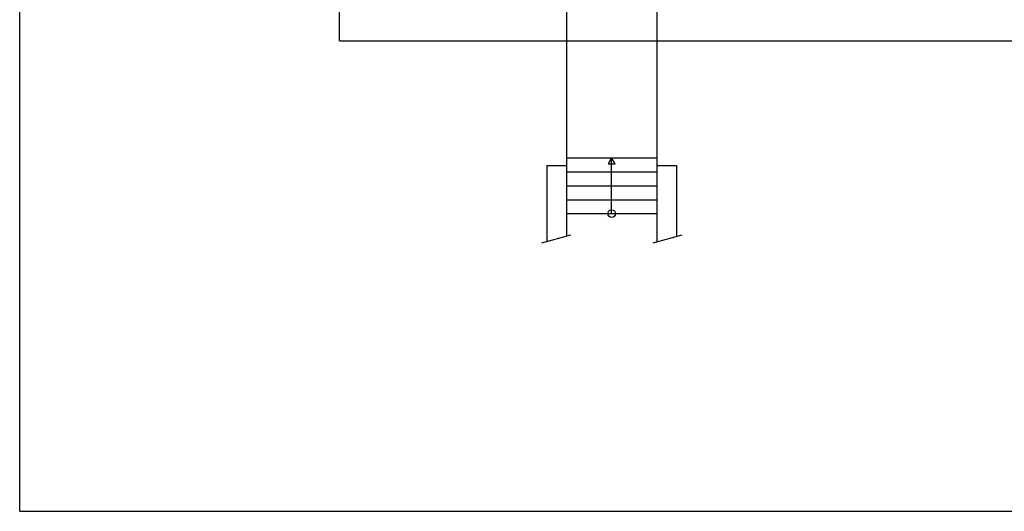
# Model space of a CAD drawing. Extents: x -196363 to 398972, y -489949 to -260582.
# Tile 115 of 256: x 198014 to 217862, y -489949 to -480045. Entities that reach past the tile are written whole.
import ezdxf

# ---------------------------------------------------------------- set-up
doc = ezdxf.new("R2010")
doc.units = 0
doc.header["$MEASUREMENT"] = 0
doc.layers.add('legenda', color=1, linetype='Continuous')
doc.layers.add('noszdiv', color=1, linetype='Continuous')
doc.linetypes.add('CERCH2', pattern='A,0,-1,[17,dur+dsp vaclavov.shx,S=0.003401,R=0,X=-1,Y=0],0', length=1)
doc.linetypes.add('REZ', pattern='A,0,-1,[10,dur+dsp vaclavov.shx,S=0.00885,R=0,X=-1,Y=0],0', length=1)

msp = doc.modelspace()

# ---------------------------------------------------------------- linework, layer by layer
at = {"layer": 'legenda', "color": 1, "linetype": 'Continuous', "ltscale": 600}
for q in [(198014.29688, -460248.59375, 8685.19922), (240014.17188, -489948.53125, 8685.19922)]:
    msp.add_line((198014.29688, -489948.53125, 8685.19922), q, dxfattribs=at)
at = {"layer": 'noszdiv', "color": 1, "linetype": 'CERCH2', "ltscale": 300}
for q in [(204462.20312, -479140.9375, 900), (229732.1875, -480470.90625, 900)]:
    msp.add_line((204462.20312, -480470.90625, 900), q, dxfattribs=at)
at = {"layer": 'noszdiv', "color": 1, "linetype": 'Continuous', "ltscale": 300}
for p, q in [((209037.1875, -479280.9375, 1723.80005), (209037.1875, -484404.65625, 1723.80005)), ((210857.20312, -479280.9375, 1723.80005), (210857.20312, -484519.875, 1723.80005)), ((209037.1875, -482830.875, 1723.80005), (210857.20312, -482830.875, 1723.80005)), ((209947.21875, -482830.875, 1723.80005), (209879.90625, -482947.46875, 1723.80005)), ((209947.21875, -483950.875, 1723.80005), (209947.21875, -482830.875, 1723.80005)), ((210014.98438, -482947.46875, 1723.80005), (209947.21875, -482830.875, 1723.80005)), ((210857.20312, -482830.875, 1723.80005), (210857.20312, -482980.90625, 1723.80005)), ((208637.1875, -482980.90625, 1723.80005), (208637.1875, -484511.84375, 1723.80005)), ((208637.1875, -482980.90625, 1723.80005), (209037.1875, -482980.90625, 1723.80005)), ((209879.90625, -482947.46875, 1723.80005), (210014.98438, -482947.46875, 1723.80005)), ((210857.20312, -482980.90625, 1723.80005), (211257.20312, -482980.90625, 1723.80005)), ((211257.20312, -482980.90625, 1723.80005), (211257.20312, -484412.71875, 1723.80005)), ((209037.1875, -483110.875, 1723.80005), (210857.20312, -483110.875, 1723.80005)), ((209037.1875, -483390.875, 1723.80005), (210857.20312, -483390.875, 1723.80005)), ((209037.1875, -483670.875, 1723.80005), (210857.20312, -483670.875, 1723.80005)), ((209037.1875, -483950.875, 1723.80005), (210857.20312, -483950.875, 1723.80005))]:
    msp.add_line(p, q, dxfattribs=at)
at = {"layer": 'noszdiv', "color": 1, "linetype": 'REZ', "ltscale": 300}
for p, q in [((208536.57812, -484538.78125, 1723.80005), (209121.03125, -484382.15625, 1723.80005)), ((210786.65625, -484538.78125, 1723.80005), (211371.0625, -484382.15625, 1723.80005))]:
    msp.add_line(p, q, dxfattribs=at)
at = {"layer": 'noszdiv', "color": 1, "linetype": 'Continuous', "ltscale": 300}
msp.add_circle((209947.21875, -483950.875, 1723.80005), 77.50137, dxfattribs=at)

doc.saveas('drawing.dxf')
